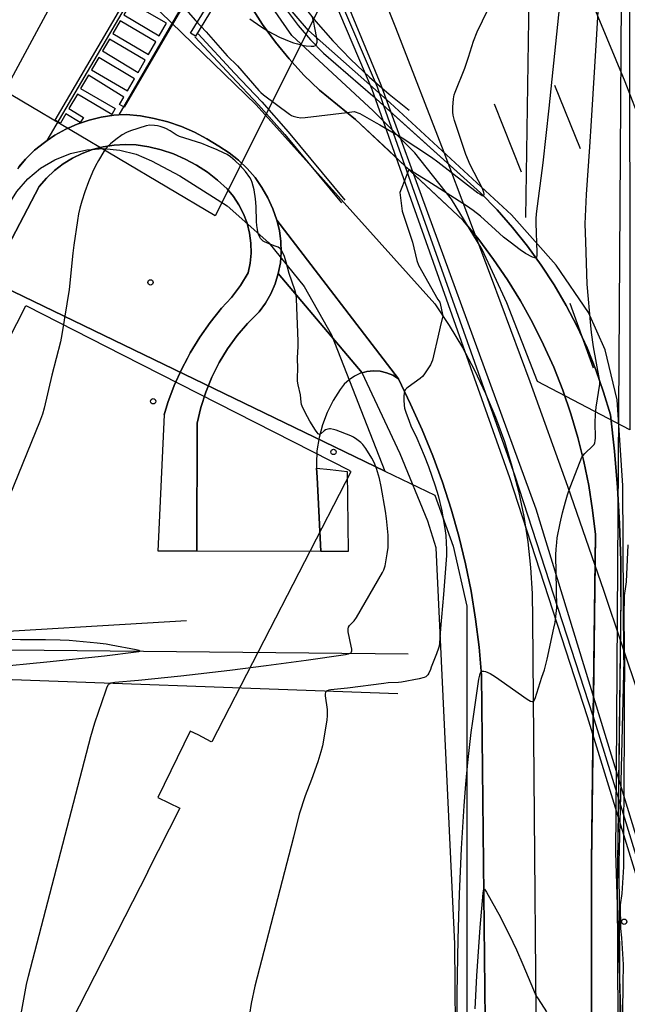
# Model space of a CAD drawing. Extents: x 0 to 85000, y -1 to 75000.
# Tile 108 of 147: x 39183 to 39298, y 62689 to 62874. Entities that reach past the tile are written whole.
import ezdxf

# ---------------------------------------------------------------- set-up
doc = ezdxf.new("R2010")
doc.units = 0
doc.header["$MEASUREMENT"] = 0
doc.header["$PDMODE"] = 33
doc.header["$PDSIZE"] = -3
for name, color, linetype in [('BOS3D_ACTIVE_POLY_CLIP', 227, 'CONTINUOUS'), ('BOS3D_PAVEMENT_MARKINGS_LI', 15, 'CONTINUOUS'), ('BOS3D_PAVEMENT_MARKINGS_PO', 9, 'CONTINUOUS'), ('CONTOUR_CLIP', 120, 'CONTINUOUS'), ('DTM_INFOTECHBREAKS_CLIP', 4, 'CONTINUOUS'), ('DTM_POINT', 158, 'CONTINUOUS'), ('FENCE_CLIP', 96, 'CONTINUOUS'), ('IMPERV_OTHER_CLIP', 126, 'CONTINUOUS'), ('PARCELS_FULL_17_CLIP', 7, 'CONTINUOUS'), ('PARKING_CLIP', 78, 'CONTINUOUS'), ('PROTECTED_OPENSPACE_CLIP', 228, 'CONTINUOUS'), ('ROAD_CLIP', 197, 'CONTINUOUS'), ('SIDEWALK_CLIP', 78, 'CONTINUOUS')]:
    doc.layers.add(name, color=color, linetype=linetype)

msp = doc.modelspace()

# ---------------------------------------------------------------- linework, layer by layer
at = {"layer": 'BOS3D_ACTIVE_POLY_CLIP'}
for points, elevation in [([(39309.75, 62686.75), (39300.04, 62718.51), (39295.64, 62732.92), (39280.56, 62782.25), (39251.38, 62862), (39215.75, 62948), (39177.56, 63026), (39151.5, 63078), (39087.69, 63193.25), (38956.94, 63398)], 285), ([(39297.48, 62656.41), (39295.54, 62717.67), (39295.64, 62732.92), (39296.68, 62887.77)], 32.44), ([(39167.76, 62787.62), (39184.56, 62820.5), (39184.66, 62820.45), (39184.69, 62820.5), (39202.73, 62811.26), (39245.5, 62789.5), (39245.44, 62789.38), (39245.69, 62789.25), (39219.56, 62738.5), (39219.46, 62738.55), (39219.44, 62738.5), (39216.94, 62739.77), (39215.44, 62740.5), (39209.38, 62728), (39213.5, 62726), (39207.41, 62714.05), (39207.5, 62714), (39181.68, 62663.47)], 85.5)]:
    msp.add_lwpolyline(points, dxfattribs=dict(at, elevation=elevation))
at = {"layer": 'BOS3D_PAVEMENT_MARKINGS_LI'}
for p, q in [((39284.02, 62862.01), (39288.81, 62850.09)), ((39272.67, 62858.47), (39277.72, 62845.68)), ((39286.88, 62821.01), (39291.26, 62808.85))]:
    msp.add_line(p, q, dxfattribs=at)
for points in [[(39361.81, 62666.13), (39342.63, 62731.5), (39323.98, 62789.42), (39317.05, 62809.49), (39309.82, 62829.44), (39303.71, 62846.08), (39297.28, 62862.6), (39290.54, 62879), (39271.28, 62925.18), (39262.62, 62945.28), (39253.73, 62965.27), (39244.6, 62985.16), (39234.64, 63005.87), (39224.51, 63026.5), (39214.22, 63047.04), (39205.6, 63063.56), (39196.83, 63080), (39187.91, 63096.35), (39170.04, 63128.1)], [(39318.94, 62686.37), (39312.81, 62706.62), (39306.5, 62726.81), (39300.01, 62746.94), (39293.34, 62766.75), (39286.48, 62786.49), (39279.42, 62806.16), (39272.16, 62825.76), (39263.25, 62849.3), (39254.13, 62872.75), (39244.82, 62896.13), (39237.43, 62913.74), (39229.76, 62931.22), (39221.81, 62948.58), (39214.75, 62963.98), (39207.51, 62979.31), (39200.08, 62994.54), (39192.48, 63009.68), (39180.91, 63031.86), (39169.26, 63053.98), (39157.51, 63076.04), (39150.32, 63088.98)], [(39216.33, 62871.07), (39223.21, 62863.69), (39228.34, 62858.26), (39233.29, 62852.69), (39243.92, 62839.83)], [(39216.94, 62871.64), (39223.83, 62864.27), (39228.97, 62858.84), (39233.93, 62853.24), (39244.57, 62840.37)]]:
    msp.add_lwpolyline(points, dxfattribs=at)
msp.add_lwpolyline([(39222.82, 62881.65), (39216.47, 62871.2), (39215.55, 62871.76), (39221.9, 62882.2)], close=True, dxfattribs=at)
at = {"layer": 'BOS3D_PAVEMENT_MARKINGS_PO'}
msp.add_lwpolyline([(39220.68, 62888.16), (39203.07, 62857.82), (39202.16, 62858.35), (39202.97, 62859.75), (39196.33, 62863.85), (39194.86, 62861.35), (39201.36, 62857.61), (39200.71, 62856.49), (39194.24, 62860.29), (39192.66, 62857.59), (39195.42, 62855.9), (39194.77, 62854.97), (39192.08, 62856.6), (39191.05, 62854.85), (39190.06, 62855.42), (39217.71, 62902.61)], dxfattribs=at)
for points in [[(39222.82, 62881.65), (39216.47, 62871.2), (39215.55, 62871.76), (39221.9, 62882.2)], [(39211.03, 62873.63), (39204.32, 62877.49), (39202.99, 62875.23), (39209.66, 62871.26)], [(39209, 62870.13), (39202.31, 62874.06), (39200.92, 62871.69), (39207.62, 62867.76)], [(39206.99, 62866.67), (39200.29, 62870.62), (39199, 62868.42), (39205.66, 62864.37)], [(39204.97, 62863.18), (39198.27, 62867.18), (39196.9, 62864.84), (39203.65, 62860.92)]]:
    msp.add_lwpolyline(points, close=True, dxfattribs=at)
at = {"layer": 'CONTOUR_CLIP'}
for points, elevation in [([(39286.17, 62889.22), (39282.96, 62857.67), (39281.8, 62847.35), (39280.55, 62837.78), (39280.5, 62836.85), (39280.5, 62836.06), (39280.7, 62830.5), (39280.69, 62829.99), (39280.59, 62829.6), (39280.53, 62829.53), (39280.32, 62829.51), (39279.89, 62829.65), (39278.56, 62830.34), (39277.52, 62831.01), (39275.63, 62832.44), (39274.43, 62833.41), (39272.88, 62834.76), (39270.05, 62837.36), (39268.7, 62838.44), (39267.43, 62839.32), (39260.19, 62843.96), (39256.62, 62846.1), (39255.31, 62842.75)], 22), ([(39208.3, 62883.51), (39216.48, 62874.12), (39218.5, 62872.03), (39222.42, 62867.53), (39224.36, 62865.64), (39228.36, 62860.98), (39228.75, 62860.58), (39229.24, 62860.17), (39234.18, 62856.52), (39234.51, 62856.31), (39234.86, 62856.15), (39235.57, 62855.94), (39236.31, 62855.85), (39237.09, 62855.9), (39245.01, 62856.85), (39246.31, 62857.01), (39247.37, 62856.68), (39250.47, 62854.91), (39251.14, 62854.52)], 23), ([(39251.14, 62854.52), (39255.32, 62852.11), (39257.92, 62850.37), (39260.84, 62848.42), (39262.06, 62847.55), (39269.59, 62841.74), (39269.99, 62841.47), (39270.39, 62841.26), (39270.6, 62841.2), (39270.67, 62841.22), (39270.72, 62841.29), (39270.74, 62841.51), (39270.69, 62841.81), (39270.43, 62842.52), (39268.16, 62847.02), (39267.33, 62848.97), (39266.87, 62850.25), (39265.22, 62855.36), (39264.95, 62856.32), (39264.86, 62856.89), (39264.89, 62857.85), (39265.02, 62859.39), (39265.15, 62860.15), (39265.32, 62860.69), (39267.16, 62865.16), (39267.84, 62867.24), (39268.79, 62870.27), (39269.48, 62872.01), (39273.43, 62880.22)], 23), ([(39283.9, 62759.85), (39284.13, 62760.89), (39284.43, 62763.77), (39284.4, 62767.26), (39284.33, 62770.18), (39284.24, 62773.65), (39284.33, 62774.7), (39284.42, 62775.94), (39284.53, 62776.86), (39285.08, 62779.59), (39285.53, 62781.54), (39286.09, 62783.61), (39286.46, 62784.92), (39286.94, 62786.38), (39288.8, 62791.18), (39289.16, 62791.99), (39289.34, 62792.29), (39289.7, 62792.72), (39291.23, 62794.13), (39291.45, 62794.41), (39291.59, 62794.73), (39291.66, 62795.09), (39291.7, 62795.65), (39291.67, 62798.55), (39291.71, 62800.05), (39291.87, 62801.41), (39292.51, 62805.74), (39292.52, 62806.11), (39292.47, 62806.65), (39291.36, 62812.74), (39290.96, 62815.45), (39290.81, 62816.8), (39290.14, 62824.58), (39289.87, 62832.49), (39289.79, 62835.88), (39290.01, 62841.4), (39290.67, 62850.39), (39290.99, 62855.26), (39291.93, 62870.52), (39292.47, 62880.1)], 21), ([(39226.7, 62874.49), (39228.77, 62873), (39230.12, 62872.14), (39232.25, 62871.03), (39234.37, 62870.12), (39234.92, 62869.92), (39235.64, 62869.73), (39236.56, 62869.53), (39237.3, 62869.41), (39238.21, 62869.33), (39238.74, 62869.34), (39239.05, 62869.47), (39239.17, 62869.6), (39239.26, 62869.74), (39239.34, 62870.06), (39239.36, 62870.49), (39238.88, 62873.11), (39238.72, 62873.85), (39238.49, 62874.74)], 24), ([(39252.59, 62774.28), (39252.68, 62774.98), (39252.72, 62776.36), (39252.71, 62777.34), (39252.42, 62780.51), (39252.22, 62781.88), (39251.4, 62786.5), (39251.09, 62788.02), (39250.51, 62789.91), (39250.1, 62791.01), (39249.64, 62791.85), (39248.51, 62793.64), (39247.94, 62794.4), (39247.54, 62794.78), (39246.8, 62795.36), (39246.18, 62795.78), (39245.67, 62796.04), (39242.95, 62797.07), (39242.41, 62797.25), (39241.86, 62797.36), (39241.68, 62797.36), (39241.37, 62797.31), (39240.92, 62797.13), (39240.64, 62796.94), (39240.12, 62796.48), (39239.89, 62796.33), (39239.77, 62796.31), (39239.55, 62796.41), (39239.34, 62796.63), (39239.02, 62797.08), (39237.97, 62798.76), (39237.09, 62800.41), (39236.53, 62801.6), (39236.42, 62801.95), (39236.35, 62802.33), (39236.19, 62803.76), (39235.75, 62805.59), (39235.66, 62806.3), (39235.66, 62807), (39235.72, 62808.6), (39235.63, 62810.7), (39235.79, 62812.86), (39235.79, 62813.82), (39235.47, 62821.81), (39235.39, 62822.53), (39235.16, 62823.5), (39234.08, 62826.58), (39233.52, 62828.68), (39233.18, 62829.78), (39232.92, 62830.48), (39232.67, 62830.95), (39232.46, 62831.22), (39232, 62831.51), (39231.47, 62831.73), (39229.98, 62832.25), (39229.45, 62832.49), (39229.18, 62832.67), (39228.93, 62832.88), (39228.71, 62833.12), (39228.54, 62833.42), (39228.34, 62833.93), (39228.19, 62834.48), (39228, 62835.62), (39227.95, 62836.35), (39227.91, 62839.16), (39227.78, 62840.62), (39227.49, 62842.29), (39227.12, 62843.7), (39226.94, 62844.16), (39226.68, 62844.62), (39225.89, 62845.73), (39224.88, 62846.86), (39223.91, 62847.78), (39223.04, 62848.5), (39222.41, 62848.93), (39221.75, 62849.28), (39220.57, 62849.82), (39218.87, 62850.52), (39217.64, 62850.99), (39213.46, 62852.33), (39212.86, 62852.62), (39211.73, 62853.38), (39210.9, 62853.82), (39210.38, 62854.03), (39209.85, 62854.2), (39209.31, 62854.33), (39208.76, 62854.43), (39207.88, 62854.44), (39207.17, 62854.33), (39204.23, 62853.37), (39203.5, 62853.08), (39202.7, 62852.64), (39201.45, 62851.75), (39200.47, 62850.98), (39199.86, 62850.37), (39199.25, 62849.51), (39198.19, 62847.81), (39197.65, 62846.8), (39197.06, 62845.6), (39196.31, 62843.79), (39195.63, 62841.93), (39195.06, 62840.18), (39194.72, 62838.88), (39194.48, 62837.78), (39194.25, 62836.52), (39193.57, 62831.9), (39193.38, 62830.36), (39192.69, 62823.54), (39191.35, 62815.08), (39191.05, 62813.73), (39189.44, 62807.44), (39187.97, 62801.23), (39187.68, 62800.12), (39187.48, 62799.58)], 23), ([(39255.31, 62842.75), (39254.93, 62841.77), (39255.34, 62838.26), (39257.3, 62832.43), (39258.09, 62828.99), (39258.4, 62828.15), (39262.04, 62821.66), (39262.23, 62821.41), (39262.4, 62821.15), (39262.98, 62818.61), (39262.52, 62816.53), (39262.08, 62814.61), (39261.24, 62811.09), (39261.02, 62810.25), (39260.85, 62809.8), (39260.65, 62809.38), (39259.95, 62808.25), (39259.41, 62807.49), (39259.15, 62807.21), (39258.7, 62806.84), (39256.46, 62805.2), (39256.17, 62804.95), (39255.93, 62804.68), (39255.77, 62804.37), (39255.69, 62804.04), (39255.65, 62803.49), (39255.64, 62802.74), (39255.69, 62801.81), (39255.8, 62801.24), (39256.04, 62800.49), (39256.63, 62798.81), (39256.99, 62797.91), (39258.11, 62795.56), (39259.51, 62792.36), (39260.29, 62790.29), (39261.55, 62786.64), (39262.11, 62784.78), (39262.79, 62781.95), (39263.02, 62780.82), (39263.38, 62778.58), (39263.54, 62777.26), (39263.65, 62775.93), (39263.69, 62774.65), (39263.66, 62773.52), (39263.15, 62766.18), (39262.56, 62759.79), (39262.36, 62757.05), (39262.29, 62756.47), (39262.2, 62756.1), (39261.81, 62755), (39260.82, 62752.51)], 22), ([(39187.48, 62799.58), (39187.13, 62798.63), (39178.2, 62776.86)], 23), ([(39297.02, 62718.15), (39297.02, 62718.56), (39297.06, 62724.3), (39297.09, 62728.08), (39297.13, 62733.73), (39297.16, 62737.6), (39297.18, 62743.08), (39297.19, 62747.11), (39297.21, 62752.28), (39297.18, 62756.6), (39297.13, 62762), (39297.16, 62766.01), (39297.34, 62767.27), (39297.53, 62768.58), (39297.89, 62775.53)], 20), ([(39183.54, 62686.65), (39184.65, 62692.84), (39185.03, 62694.38), (39196.78, 62739.5), (39197.53, 62742.03), (39199.58, 62748.08), (39199.86, 62748.81), (39200.13, 62749.27), (39200.25, 62749.39), (39200.55, 62749.54), (39201.27, 62749.69), (39205.74, 62750.1), (39213.73, 62750.91), (39222.91, 62751.97), (39229.76, 62752.83), (39237.29, 62753.83), (39244.68, 62754.9), (39245.23, 62755.01), (39245.55, 62755.12), (39245.77, 62755.3), (39245.83, 62755.42), (39245.86, 62755.57), (39245.86, 62755.9), (39245.77, 62756.46), (39245.21, 62759.18), (39245.17, 62759.73), (39245.24, 62760.06), (39245.41, 62760.33), (39246.32, 62761.22), (39246.78, 62761.87), (39251.67, 62770.32), (39251.91, 62770.85), (39252.12, 62771.58), (39252.54, 62773.84), (39252.59, 62774.28)], 23), ([(39265.6, 62674.2), (39265.72, 62691.1), (39265.88, 62701.37), (39266.1, 62709.83), (39266.5, 62718.41), (39267, 62726.43), (39267.31, 62730.52), (39267.7, 62734.56), (39268.34, 62740.2), (39268.62, 62742.36), (39269.79, 62750.25), (39269.93, 62751.03), (39270.02, 62751.34), (39270.14, 62751.59), (39270.3, 62751.75), (39270.42, 62751.78), (39270.7, 62751.77), (39271.03, 62751.68), (39271.88, 62751.32), (39272.89, 62750.7), (39278.89, 62746.49), (39279.51, 62746.12), (39279.79, 62746.04), (39279.91, 62746.05), (39280.11, 62746.21), (39280.34, 62746.65), (39281.64, 62750.62), (39282.12, 62752.03), (39282.62, 62754.01), (39283.9, 62759.85)], 21), ([(39178.2, 62752.49), (39188.51, 62753.5), (39199.33, 62754.67), (39205.28, 62755.38), (39205.78, 62755.46), (39206.02, 62755.54), (39205.79, 62755.64), (39205.3, 62755.75), (39200.63, 62756.66), (39199.64, 62756.83), (39197.95, 62757.05), (39192.72, 62757.53), (39190.98, 62757.61), (39188.27, 62757.64), (39183.54, 62757.65), (39178.84, 62757.73)], 24), ([(39260.82, 62752.51), (39260.66, 62752.1), (39260.35, 62751.4), (39260.17, 62751.08), (39259.94, 62750.82), (39259.8, 62750.72), (39259.47, 62750.57), (39258.54, 62750.33), (39255.24, 62749.67), (39254.66, 62749.61), (39252.7, 62749.54), (39251.92, 62749.47), (39245.09, 62748.59), (39241.91, 62748.24), (39241.54, 62748.17), (39241.21, 62748.07), (39240.98, 62747.9), (39240.91, 62747.78), (39240.86, 62747.47), (39240.87, 62747.11), (39241.22, 62744.54), (39241.25, 62743.95), (39241.23, 62743.37), (39241.17, 62742.61), (39241.06, 62741.82), (39240.33, 62737.69), (39240.03, 62736.56), (39239.47, 62734.71), (39238.27, 62731.39), (39237.07, 62728.31), (39235.95, 62724.86), (39234.9, 62720.54), (39227.63, 62692.52), (39226.96, 62689.24), (39225.99, 62683.21)], 22), ([(39296.84, 62687.5), (39296.91, 62692.96), (39296.96, 62696.62), (39296.66, 62701.58), (39296.45, 62703.38), (39296.42, 62707.82), (39296.72, 62709.95), (39297.02, 62714.93), (39297.02, 62718.15)], 20), ([(39269.06, 62688.25), (39269.39, 62694.47), (39270, 62703.58), (39270.56, 62710.01), (39270.63, 62710.52), (39270.71, 62710.73), (39270.76, 62710.78), (39270.82, 62710.76), (39270.98, 62710.59), (39271.24, 62710.17), (39273.83, 62705.5), (39276.18, 62700.77), (39276.85, 62699.34), (39278.06, 62696.62), (39280.02, 62691.85), (39280.51, 62690.77), (39280.9, 62690.11), (39282.49, 62687.7)], 20)]:
    msp.add_lwpolyline(points, dxfattribs=dict(at, elevation=elevation))
at = {"layer": 'DTM_INFOTECHBREAKS_CLIP'}
for p, q in [((39278.61, 62837.09, 22.2), (39280.17, 62938.99, 23.68)), ((39115.05, 62739.44, 22.31), (39195.92, 62889.35, 22.1))]:
    msp.add_line(p, q, dxfattribs=at)
for points in [[(39225.92, 62928.69, 26.65), (39224.34, 62925.59, 26.53), (39222.96, 62922.39, 26.41), (39221.78, 62919.12, 26.29), (39220.81, 62915.77, 26.17), (39220.05, 62912.38, 26.04), (39219.51, 62908.94, 25.91), (39219.18, 62905.47, 25.79), (39219.07, 62902, 25.66), (39219.18, 62898.52, 25.54), (39219.5, 62895.05, 25.41), (39220.04, 62891.61, 25.29), (39221.44, 62887.78, 25), (39223.05, 62884.03, 24.72), (39224.86, 62880.37, 24.48), (39226.88, 62876.82, 24.26), (39229.1, 62873.38, 24.06), (39231.5, 62870.08, 23.89), (39234.09, 62866.91, 23.75), (39236.85, 62863.89, 23.64), (39239.77, 62861.03, 23.55), (39246.55, 62855.55, 22.83), (39266.82, 62836.53, 21.16)], [(39231.66, 62926.91, 26.02), (39230.2, 62924.56, 26.09), (39228.79, 62921.9, 26.13), (39227.55, 62919.14, 26.15), (39226.49, 62916.32, 26.13), (39225.63, 62913.43, 26.07), (39224.96, 62910.49, 25.99), (39224.49, 62907.51, 25.88), (39224.21, 62904.51, 25.73), (39224.13, 62901.5, 25.56), (39224.26, 62898.49, 25.35), (39224.99, 62895.06, 25.28), (39225.94, 62891.67, 25.2), (39227.1, 62888.35, 25.09), (39228.45, 62885.11, 24.97), (39230.01, 62881.96, 24.83), (39231.76, 62878.91, 24.67), (39233.7, 62875.98, 24.5), (39235.81, 62873.18, 24.31), (39238.1, 62870.51, 24.11), (39240.54, 62867.99, 23.89), (39249.81, 62860.01, 23.46), (39270.09, 62841.71, 23.08)], [(39233.01, 62925.04, 26.82), (39231.38, 62922.69, 26.84), (39229.94, 62920.22, 26.84), (39228.69, 62917.64, 26.8), (39227.64, 62914.97, 26.73), (39226.81, 62912.24, 26.63), (39226.19, 62909.45, 26.49), (39225.79, 62906.62, 26.33), (39225.62, 62903.77, 26.13), (39225.67, 62900.91, 25.91), (39225.94, 62898.07, 25.66), (39226.43, 62895.27, 25.38), (39227.14, 62892.51, 25.09), (39228.06, 62889.82, 24.77), (39230.55, 62885.67, 24.55), (39233.23, 62881.63, 24.34), (39236.09, 62877.72, 24.15), (39239.13, 62873.94, 23.96), (39242.33, 62870.31, 23.79), (39245.69, 62866.82, 23.63), (39249.21, 62863.48, 23.49), (39252.88, 62860.31, 23.36), (39256.68, 62857.31, 23.24)], [(39195.92, 62889.35, 22.1), (39227.88, 62858.26, 22.79), (39261.49, 62820.85, 22.05), (39264.18, 62816.81, 21.96), (39266.67, 62812.64, 21.86), (39268.95, 62808.37, 21.78), (39271.04, 62803.98, 21.7), (39272.91, 62799.51, 21.62), (39274.57, 62794.94, 21.56), (39276, 62790.31, 21.5), (39277.22, 62785.61, 21.45), (39278.21, 62780.86, 21.4), (39278.97, 62776.07, 21.36), (39279.5, 62771.24, 21.33), (39279.81, 62766.4, 21.31), (39279.88, 62761.55, 21.29), (39280.8, 62650.44, 19.26), (39280.1, 62585.02, 19.58)], [(39270.95, 62686.2, 19.4), (39270.25, 62751, 20.96), (39269.8, 62756.29, 21.17), (39269.15, 62761.55, 21.35), (39268.3, 62766.78, 21.5), (39267.26, 62771.98, 21.63), (39266.01, 62777.14, 21.73), (39264.57, 62782.24, 21.8), (39262.94, 62787.29, 21.85), (39261.12, 62792.27, 21.86), (39259.11, 62797.18, 21.85), (39256.92, 62802.01, 21.82), (39254.64, 62806.78, 22.15), (39231.76, 62836.6, 22.82), (39231.03, 62838.74, 22.87), (39230.1, 62840.8, 22.91), (39228.97, 62842.76, 22.94), (39227.66, 62844.6, 22.97), (39226.19, 62846.31, 22.98), (39224.55, 62847.87, 22.98), (39222.77, 62849.27, 22.98), (39220.87, 62850.49, 22.96), (39218.62, 62851.91, 22.93), (39216.26, 62853.14, 22.9), (39213.81, 62854.2, 22.88), (39211.29, 62855.06, 22.87), (39208.72, 62855.73, 22.87), (39206.09, 62856.2, 22.87), (39203.44, 62856.47, 22.88), (39201.08, 62856.33, 22.82), (39198.75, 62855.98, 22.76), (39196.45, 62855.42, 22.69), (39194.21, 62854.66, 22.63), (39192.05, 62853.7, 22.57), (39189.99, 62852.56, 22.52), (39188.03, 62851.23, 22.47), (39186.2, 62849.73, 22.42), (39184.51, 62848.08, 22.38), (39182.98, 62846.28, 22.34)], [(39162.93, 62796.84, 22.03), (39187.04, 62842.95, 22.66), (39188.41, 62844.51, 22.7), (39189.92, 62845.92, 22.75), (39191.56, 62847.17, 22.79), (39193.32, 62848.26, 22.84), (39195.17, 62849.16, 22.89), (39197.11, 62849.88, 22.94), (39199.11, 62850.41, 22.98), (39201.15, 62850.73, 23.03), (39203.21, 62850.85, 23.08), (39205.28, 62850.77, 23.12), (39207.67, 62850.39, 23.16), (39210.02, 62849.81, 23.2), (39212.32, 62849.04, 23.22), (39214.54, 62848.08, 23.23), (39216.67, 62846.94, 23.24), (39218.71, 62845.62, 23.24), (39220.62, 62844.14, 23.22), (39222.41, 62842.51, 23.2), (39223.62, 62841.05, 23.16), (39224.65, 62839.47, 23.13), (39225.51, 62837.78, 23.1), (39226.17, 62836, 23.08), (39226.62, 62834.17, 23.06), (39226.87, 62832.29, 23.04), (39226.91, 62830.4, 23.03), (39226.74, 62828.51, 23.02), (39226.36, 62826.66, 23.02), (39224.91, 62824.29, 23.05), (39223.23, 62822.07, 23.13), (39221.34, 62820.04, 23.26), (39219.22, 62817.37, 23.5), (39217.26, 62814.56, 23.71), (39215.48, 62811.64, 23.89), (39214.94, 62810.64, 23.8)], [(39296.49, 62765.75, 20.08), (39296.47, 62768.25, 20.08), (39296.45, 62772.6, 20.37), (39296.23, 62779.46, 20.7), (39295.83, 62786.31, 20.89), (39295.26, 62793.15, 20.96), (39294.52, 62799.97, 20.89), (39293.25, 62804.24, 20.96), (39291.79, 62808.44, 21.05), (39290.12, 62812.57, 21.17), (39288.25, 62816.61, 21.32), (39286.19, 62820.56, 21.5), (39283.94, 62824.4, 21.7), (39281.51, 62828.13, 21.92), (39278.91, 62831.73, 22.18), (39276.13, 62835.2, 22.46), (39273.19, 62838.53, 22.76), (39270.09, 62841.71, 23.08)], [(39216.72, 62774.33, 23.24), (39216.77, 62798.41, 23.48), (39217.47, 62801.37, 23.55), (39218.39, 62804.27, 23.59), (39219.55, 62807.09, 23.62), (39220.92, 62809.81, 23.63), (39222.51, 62812.4, 23.61), (39224.29, 62814.87, 23.58), (39226.27, 62817.18, 23.53), (39228.43, 62819.33, 23.47), (39229.62, 62820.97, 23.4), (39230.63, 62822.74, 23.33), (39231.44, 62824.61, 23.25), (39232.04, 62826.55, 23.18), (39232.43, 62828.55, 23.1), (39232.59, 62830.58, 23.03), (39232.54, 62832.61, 22.95), (39232.26, 62834.63, 22.88), (39231.76, 62836.6, 22.82)], [(39266.82, 62836.53, 21.16), (39269.77, 62832.93, 21.25), (39272.55, 62829.2, 21.31), (39275.17, 62825.35, 21.36), (39277.61, 62821.39, 21.38), (39279.88, 62817.33, 21.39), (39281.96, 62813.17, 21.37), (39283.86, 62808.92, 21.33), (39285.57, 62804.59, 21.27), (39287.09, 62800.19, 21.19), (39288.41, 62795.73, 21.09), (39289.53, 62791.22, 20.97), (39290.45, 62786.66, 20.82), (39291.17, 62782.06, 20.66), (39291.69, 62777.44, 20.48)], [(39214.94, 62810.64, 23.8), (39213.88, 62808.62, 23.8), (39212.47, 62805.5, 23.8), (39211.26, 62802.3, 23.8), (39210.55, 62799.97, 23.8)], [(39254.64, 62806.78, 22.15), (39253.57, 62807.43, 22.17), (39252.42, 62807.9, 22.2), (39251.2, 62808.17, 22.23), (39249.96, 62808.25, 22.27), (39248.72, 62808.12, 22.31), (39247.84, 62807.88, 22.34), (39247.52, 62807.79, 22.35), (39246.38, 62807.27, 22.39), (39245.35, 62806.58, 22.43), (39244.44, 62805.73, 22.46), (39243.68, 62804.74, 22.5), (39242.34, 62802.65, 22.66), (39241.22, 62800.43, 22.8), (39240.34, 62798.1, 22.92), (39239.7, 62795.69, 23.01), (39239.32, 62793.23, 23.07), (39239.2, 62790.74, 23.11), (39239.24, 62789.97, 23.11), (39239.34, 62788.25, 23.12), (39240.06, 62774.3, 23.02)], [(39262.54, 62590.89, 20.7), (39266.24, 62590.85, 20.83), (39265.8, 62630.13, 20.83), (39265.24, 62700.49, 21.16), (39261.77, 62774.95, 22.22), (39260.2, 62779.96, 22.35), (39254.98, 62792.64, 22.41), (39247.84, 62807.88, 22.34)], [(39239.24, 62789.97, 23.11), (39241.8, 62789.68, 23.66), (39244.98, 62789.31, 23.66), (39245.16, 62774.29, 23.66)], [(39291.69, 62777.44, 20.48), (39290.94, 62715.58, 20.67), (39290.95, 62654.96, 19.7), (39291.48, 62601.54, 19.2), (39291.67, 62577.86, 19.54)], [(39296.49, 62765.75, 20.08), (39295.82, 62710.63, 20.34), (39296.05, 62660.34, 20), (39296.57, 62596.82, 19.86), (39297.36, 62576.75, 19.83), (39297.46, 62574.08, 19.98), (39297.35, 62571.41, 19.97), (39297.03, 62568.76, 19.97), (39296.49, 62566.14, 19.9), (39295.76, 62563.58, 19.69)], [(39137.5, 62746.17, 23.34), (39151.86, 62746.69, 23.6), (39163.2, 62756.37, 23.78), (39170.65, 62758.65, 23.62), (39214.76, 62761.32, 23.39)], [(39139.17, 62744.57, 24.72), (39153.1, 62743.92, 24.93), (39159.33, 62750.93, 24.93), (39165.65, 62755.44, 24.93), (39169.25, 62755.89, 24.93), (39256.48, 62755.03, 22.74)], [(39150.32, 62702.86, 23.81), (39153.27, 62729.02, 23.79), (39158.27, 62743.66, 23.79), (39161.6, 62747.04, 23.79), (39168.12, 62750.72, 23.79), (39254.52, 62747.59, 21.66)]]:
    msp.add_polyline3d(points, dxfattribs=at)
at = {"layer": 'DTM_POINT'}
for p in [(39208, 62824.88, 23.65), (39208.5, 62802.52, 23.8), (39242.42, 62792.99, 23.42), (39297.11, 62704.63, 19.1)]:
    msp.add_point(p, dxfattribs=at)
at = {"layer": 'FENCE_CLIP'}
for points in [[(39321.69, 62631.29), (39303.58, 62699.79), (39290.24, 62743.19), (39275.62, 62788.14), (39249.7, 62861.2), (39235, 62895.71), (39233.05, 62896.37), (39231.75, 62899.71), (39232.88, 62901.63), (39198.41, 62976.83), (39161.26, 63052.46), (39146.22, 63079.06)], [(39297.04, 62753.88), (39296.85, 62786.71), (39295.76, 62802.83), (39293.51, 62812.19), (39290.38, 62819.2), (39284.34, 62828.16), (39275.94, 62837.59), (39253.06, 62858.69), (39237.75, 62872.27), (39232.7, 62878.14), (39228.93, 62884.48), (39226.32, 62892.71), (39225.34, 62899.8), (39225.19, 62907.07), (39227.62, 62916.22), (39234.13, 62928.09)], [(39297.04, 62753.88), (39296.1, 62715.69), (39296.31, 62686.29)]]:
    msp.add_lwpolyline(points, dxfattribs=at)
at = {"layer": 'IMPERV_OTHER_CLIP'}
msp.add_lwpolyline([(39244.98, 62789.31), (39245.16, 62774.29), (39240.06, 62774.3), (39239.34, 62788.25), (39239.24, 62789.97), (39241.8, 62789.68)], close=True, dxfattribs=at)
at = {"layer": 'PARCELS_FULL_17_CLIP'}
for points in [[(39273.71, 62943.15), (39273.74, 62898.86), (39298.13, 62897.98), (39298.19, 62797.16), (39280.8, 62806.25), (39275.02, 62821.03), (39270.39, 62831.1), (39264.61, 62840.56), (39257.75, 62849.28), (39249.92, 62857.14), (39234.62, 62871.33), (39230, 62877.94), (39226.56, 62885.23), (39224.38, 62892.99), (39223.53, 62901.01), (39224.04, 62909.05), (39225.89, 62916.9), (39229.02, 62924.33), (39246.4, 62957.44)], [(39252.09, 62789.39), (39174.61, 62826.8), (39181.2, 62839.34), (39182.86, 62842), (39184.92, 62844.36), (39187.33, 62846.37), (39190.03, 62847.97), (39192.94, 62849.14), (39196, 62849.84), (39199.13, 62850.05), (39202.26, 62849.76), (39205.31, 62849), (39208.19, 62847.76), (39213.54, 62844.96), (39222.43, 62839.32), (39230.28, 62832.32), (39236.89, 62824.14), (39242.07, 62815.01)], [(39252.09, 62789.39), (39261.49, 62784.85), (39264.94, 62775.27), (39267.51, 62764.02), (39267.48, 62573.54), (39167.29, 62347.05), (38968.89, 62434.74), (39174.61, 62826.8)]]:
    msp.add_lwpolyline(points, close=True, dxfattribs=at)
at = {"layer": 'PARKING_CLIP'}
for points in [[(39247.84, 62807.88), (39232.04, 62826.55), (39232.43, 62828.55), (39232.59, 62830.58), (39232.54, 62832.61), (39232.26, 62834.63), (39231.76, 62836.6), (39254.64, 62806.78), (39253.57, 62807.43), (39252.42, 62807.9), (39251.2, 62808.17), (39249.96, 62808.25), (39248.72, 62808.12)], [(39247.84, 62807.88), (39247.52, 62807.79), (39246.38, 62807.27), (39245.35, 62806.58), (39244.44, 62805.73), (39243.68, 62804.74), (39242.34, 62802.65), (39241.22, 62800.43), (39240.34, 62798.1), (39239.7, 62795.69), (39239.32, 62793.23), (39239.2, 62790.74), (39239.24, 62789.97), (39239.34, 62788.25), (39240.06, 62774.3), (39216.72, 62774.33), (39216.77, 62798.41), (39217.47, 62801.37), (39218.39, 62804.27), (39219.55, 62807.09), (39220.92, 62809.81), (39222.51, 62812.4), (39224.29, 62814.87), (39226.27, 62817.18), (39228.43, 62819.33), (39229.62, 62820.97), (39230.63, 62822.74), (39231.44, 62824.61), (39232.04, 62826.55)]]:
    msp.add_lwpolyline(points, close=True, dxfattribs=at)
at = {"layer": 'PROTECTED_OPENSPACE_CLIP'}
msp.add_lwpolyline([(39275.41, 62947.91), (39220.16, 62837.38), (39138.27, 62886), (39189.02, 62986.26)], close=True, dxfattribs=at)
at = {"layer": 'ROAD_CLIP'}
for points in [[(39322.83, 62631.05), (39304.59, 62700.08), (39296.03, 62727.92), (39291.28, 62743.37), (39291.24, 62743.5), (39276.61, 62788.47), (39255.94, 62846.74), (39251.91, 62858.12), (39250.68, 62861.58), (39235.78, 62896.55)], [(39226.88, 62876.82), (39229.1, 62873.38), (39231.5, 62870.08), (39234.09, 62866.91), (39236.85, 62863.89), (39239.77, 62861.03), (39246.55, 62855.55), (39252.88, 62849.61), (39255.94, 62846.74), (39266.82, 62836.53), (39269.77, 62832.93), (39272.55, 62829.2), (39275.17, 62825.35), (39277.61, 62821.39), (39279.88, 62817.33), (39281.96, 62813.17), (39283.86, 62808.92), (39285.57, 62804.59), (39287.09, 62800.19), (39288.41, 62795.73), (39289.53, 62791.22), (39290.45, 62786.66), (39291.17, 62782.06), (39291.69, 62777.44), (39291.28, 62743.37), (39291.2, 62737.07), (39290.94, 62715.58), (39290.95, 62654.96)], [(39270.95, 62686.2), (39270.25, 62751), (39269.8, 62756.29), (39269.15, 62761.55), (39268.3, 62766.78), (39267.26, 62771.98), (39266.01, 62777.14), (39264.57, 62782.24), (39262.94, 62787.29), (39261.12, 62792.27), (39259.11, 62797.18), (39256.92, 62802.01), (39254.64, 62806.78), (39231.76, 62836.6), (39231.03, 62838.74), (39230.1, 62840.8), (39228.97, 62842.76), (39227.66, 62844.6), (39226.19, 62846.31), (39224.55, 62847.87), (39222.77, 62849.27), (39220.87, 62850.49), (39218.62, 62851.91), (39216.26, 62853.14), (39213.81, 62854.2), (39211.29, 62855.06), (39208.72, 62855.73), (39206.09, 62856.2), (39203.44, 62856.47), (39202.02, 62856.38), (39201.08, 62856.33), (39198.75, 62855.98), (39196.45, 62855.42), (39194.21, 62854.66), (39192.05, 62853.7), (39189.99, 62852.56), (39188.58, 62851.6), (39188.03, 62851.23), (39186.2, 62849.73), (39184.51, 62848.08), (39183.25, 62846.6)]]:
    msp.add_lwpolyline(points, dxfattribs=at)
at = {"layer": 'SIDEWALK_CLIP'}
msp.add_lwpolyline([(39220.97, 62889.05), (39202.02, 62856.38), (39201.08, 62856.33), (39198.75, 62855.98), (39196.45, 62855.42), (39194.21, 62854.66), (39192.05, 62853.7), (39189.99, 62852.56), (39188.58, 62851.6), (39219.12, 62903.62), (39219.07, 62902), (39219.18, 62898.52), (39219.5, 62895.05), (39220.04, 62891.61)], close=True, dxfattribs=at)
for points in [[(39290.95, 62654.96), (39290.94, 62715.58), (39291.28, 62743.37), (39291.69, 62777.44), (39291.17, 62782.06), (39290.45, 62786.66), (39289.53, 62791.22), (39288.41, 62795.73), (39287.09, 62800.19), (39285.57, 62804.59), (39283.86, 62808.92), (39281.96, 62813.17), (39279.88, 62817.33), (39277.61, 62821.39), (39275.17, 62825.35), (39272.55, 62829.2), (39269.77, 62832.93), (39266.82, 62836.53), (39255.94, 62846.74), (39246.55, 62855.55), (39239.77, 62861.03), (39236.85, 62863.89), (39234.09, 62866.91), (39231.5, 62870.08), (39229.1, 62873.38), (39226.88, 62876.82)], [(39233.7, 62875.98), (39235.81, 62873.18), (39238.1, 62870.51), (39240.54, 62867.99), (39249.81, 62860.01), (39251.91, 62858.12), (39270.09, 62841.71), (39273.19, 62838.53), (39276.13, 62835.2), (39278.91, 62831.73), (39281.51, 62828.13), (39283.94, 62824.4), (39286.19, 62820.56), (39288.25, 62816.61), (39290.12, 62812.57), (39291.79, 62808.44), (39293.25, 62804.24), (39294.52, 62799.97), (39295.26, 62793.15), (39295.83, 62786.31), (39296.23, 62779.46), (39296.45, 62772.6), (39296.49, 62765.75), (39296.03, 62727.92), (39295.82, 62710.63), (39296.05, 62660.34)], [(39183.25, 62846.6), (39184.51, 62848.08), (39186.2, 62849.73), (39188.03, 62851.23), (39188.58, 62851.6), (39189.99, 62852.56), (39192.05, 62853.7), (39194.21, 62854.66), (39196.45, 62855.42), (39198.75, 62855.98), (39201.08, 62856.33), (39202.02, 62856.38), (39203.44, 62856.47), (39206.09, 62856.2), (39208.72, 62855.73), (39211.29, 62855.06), (39213.81, 62854.2), (39216.26, 62853.14), (39218.62, 62851.91), (39220.87, 62850.49), (39222.77, 62849.27), (39224.55, 62847.87), (39226.19, 62846.31), (39227.66, 62844.6), (39228.97, 62842.76), (39230.1, 62840.8), (39231.03, 62838.74), (39231.76, 62836.6), (39232.26, 62834.63), (39232.54, 62832.61), (39232.59, 62830.58), (39232.43, 62828.55), (39232.04, 62826.55), (39231.44, 62824.61), (39230.63, 62822.74), (39229.62, 62820.97), (39228.43, 62819.33), (39226.27, 62817.18), (39224.29, 62814.87), (39222.51, 62812.4), (39220.92, 62809.81), (39219.55, 62807.09), (39218.39, 62804.27), (39217.47, 62801.37), (39216.77, 62798.41), (39216.72, 62774.33), (39209.44, 62774.34), (39210.66, 62799.97), (39210.55, 62799.97), (39211.26, 62802.3), (39212.47, 62805.5), (39213.88, 62808.62), (39214.94, 62810.64), (39215.48, 62811.64), (39217.26, 62814.56), (39219.22, 62817.37), (39221.34, 62820.04), (39223.23, 62822.07), (39224.91, 62824.29), (39226.36, 62826.66), (39226.74, 62828.51), (39226.91, 62830.4), (39226.87, 62832.29), (39226.62, 62834.17), (39226.17, 62836.01), (39225.51, 62837.78), (39224.65, 62839.47), (39223.62, 62841.05), (39222.41, 62842.51), (39220.62, 62844.14), (39218.71, 62845.62), (39216.67, 62846.94), (39214.54, 62848.08), (39212.31, 62849.04), (39210.02, 62849.81), (39207.67, 62850.39), (39205.28, 62850.77), (39203.21, 62850.85), (39201.15, 62850.73), (39199.11, 62850.41), (39197.11, 62849.88), (39195.17, 62849.16), (39193.32, 62848.26), (39191.56, 62847.17), (39189.92, 62845.92), (39188.41, 62844.51), (39187.04, 62842.95), (39162.93, 62796.84)], [(39265.8, 62630.13), (39265.24, 62700.49), (39261.77, 62774.95), (39260.2, 62779.96), (39254.98, 62792.64), (39247.84, 62807.88), (39248.72, 62808.12), (39249.96, 62808.25), (39251.2, 62808.17), (39252.42, 62807.9), (39253.57, 62807.43), (39254.64, 62806.78), (39256.92, 62802.01), (39259.11, 62797.18), (39261.12, 62792.27), (39262.94, 62787.29), (39264.57, 62782.24), (39266.01, 62777.14), (39267.26, 62771.98), (39268.3, 62766.78), (39269.15, 62761.55), (39269.8, 62756.29), (39270.25, 62751), (39270.95, 62686.2)]]:
    msp.add_lwpolyline(points, dxfattribs=at)

doc.saveas('drawing.dxf')
